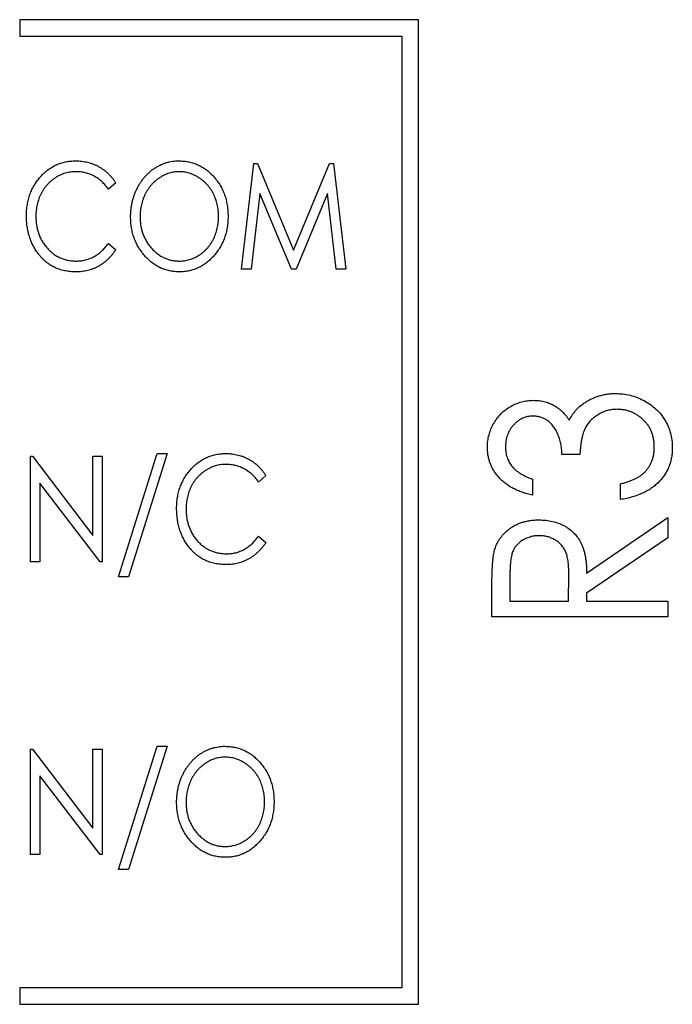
# Model space of a CAD drawing. Header units: millimetres. Extents: x 0 to 420, y 0 to 297.
# Tile 7 of 72: x 104.01 to 108.92, y 71.99 to 79.39. Entities that reach past the tile are written whole.
import ezdxf

# ---------------------------------------------------------------- set-up
doc = ezdxf.new("R2010")
doc.units = ezdxf.units.MM

msp = doc.modelspace()

# ---------------------------------------------------------------- linework, layer by layer
at = {"color": 7, "linetype": 'Continuous', "lineweight": 25}
for p, q in [((104.0064, 79.3883), (104.0064, 79.2633)), ((107.0064, 79.3883), (104.0064, 79.3883)), ((107.0064, 71.9883), (107.0064, 79.3883)), ((104.0064, 79.2633), (106.8814, 79.2633)), ((106.8814, 79.2633), (106.8814, 72.1133)), ((105.6753, 77.5133), (105.7666, 78.307)), ((105.7666, 78.307), (105.7955, 78.307)), ((105.7955, 78.307), (106.0671, 77.6557)), ((106.0671, 77.6557), (106.3376, 78.307)), ((106.3376, 78.307), (106.3674, 78.307)), ((106.3674, 78.307), (106.4589, 77.5133)), ((104.7289, 78.1614), (104.6741, 78.1137)), ((105.8127, 78.0831), (105.7472, 77.5133)), ((106.0502, 77.5133), (105.8127, 78.0831)), ((106.3215, 78.0831), (106.0849, 77.5133)), ((106.3872, 77.5133), (106.3215, 78.0831)), ((104.6741, 77.7066), (104.7289, 77.6594)), ((105.7472, 77.5133), (105.6753, 77.5133)), ((106.0849, 77.5133), (106.0502, 77.5133)), ((106.4589, 77.5133), (106.3872, 77.5133)), ((104.0878, 76.107), (104.1027, 76.107)), ((104.0878, 75.3133), (104.0878, 76.107)), ((104.1027, 76.107), (104.5559, 75.5125)), ((104.5559, 75.5125), (104.5559, 76.107)), ((104.5559, 76.107), (104.6271, 76.107)), ((104.6271, 76.107), (104.6271, 75.3133)), ((104.7493, 75.2013), (105.0399, 76.1274)), ((105.1156, 76.1274), (104.8249, 75.2013)), ((105.0399, 76.1274), (105.1156, 76.1274)), ((108.2199, 76.1208), (108.0842, 76.1208)), ((105.8585, 75.9614), (105.8036, 75.9137)), ((107.8638, 75.9342), (107.8638, 75.8155)), ((104.159, 75.906), (104.159, 75.3133)), ((104.6109, 75.3133), (104.159, 75.906)), ((108.5252, 75.7816), (108.5252, 75.9003)), ((108.2708, 75.2277), (108.8814, 75.6459)), ((108.8814, 75.6459), (108.8814, 75.4953)), ((105.8036, 75.5066), (105.8585, 75.4594)), ((108.8814, 75.4953), (108.2708, 75.0772)), ((104.159, 75.3133), (104.0878, 75.3133)), ((104.6271, 75.3133), (104.6109, 75.3133)), ((104.8249, 75.2013), (104.7493, 75.2013)), ((107.6942, 75.2237), (107.6942, 75.0183)), ((108.1351, 75.0183), (108.137, 75.2189)), ((107.5585, 74.8996), (107.5585, 75.1318)), ((108.2708, 75.0772), (108.2708, 75.0183)), ((107.6942, 75.0183), (108.1351, 75.0183)), ((108.2708, 75.0183), (108.8814, 75.0183)), ((108.8814, 75.0183), (108.8814, 74.8996)), ((108.8814, 74.8996), (107.5585, 74.8996)), ((104.7493, 73.0013), (105.0399, 73.9274)), ((105.1156, 73.9274), (104.8249, 73.0013)), ((105.0399, 73.9274), (105.1156, 73.9274)), ((104.0878, 73.1133), (104.0878, 73.907)), ((104.0878, 73.907), (104.1027, 73.907)), ((104.1027, 73.907), (104.5559, 73.3125)), ((104.5559, 73.3125), (104.5559, 73.907)), ((104.5559, 73.907), (104.6271, 73.907)), ((104.6271, 73.907), (104.6271, 73.1133)), ((104.6109, 73.1133), (104.159, 73.706)), ((104.159, 73.706), (104.159, 73.1133)), ((104.159, 73.1133), (104.0878, 73.1133)), ((104.6271, 73.1133), (104.6109, 73.1133)), ((104.8249, 73.0013), (104.7493, 73.0013)), ((104.0064, 72.1133), (104.0064, 71.9883)), ((106.8814, 72.1133), (104.0064, 72.1133)), ((104.0064, 71.9883), (107.0064, 71.9883))]:
    msp.add_line(p, q, dxfattribs=at)
for points, knots in [([(104.0573, 77.9148), (104.0575, 77.929), (104.0581, 77.9571), (104.0634, 77.9982), (104.0716, 78.0377), (104.083, 78.0754), (104.0981, 78.1114), (104.1164, 78.1456), (104.138, 78.1781), (104.1626, 78.2085), (104.1896, 78.2365), (104.2186, 78.2608), (104.2496, 78.2812), (104.2819, 78.2983), (104.3161, 78.3114), (104.3519, 78.3206), (104.3895, 78.3263), (104.4151, 78.327), (104.4281, 78.3274)], [0, 0, 0, 0, 0.069136, 0.135907, 0.200736, 0.264107, 0.326735, 0.389357, 0.451971, 0.515707, 0.578732, 0.639634, 0.699114, 0.757931, 0.81655, 0.875978, 0.937, 1, 1, 1, 1]), ([(104.4281, 78.3274), (104.436, 78.3273), (104.4516, 78.327), (104.4749, 78.3249), (104.4975, 78.3214), (104.5196, 78.3166), (104.5412, 78.3107), (104.562, 78.3029), (104.5823, 78.294), (104.602, 78.2839), (104.6209, 78.2724), (104.639, 78.2599), (104.6562, 78.2461), (104.6727, 78.2315), (104.688, 78.2155), (104.7026, 78.1986), (104.7163, 78.1805), (104.7247, 78.1678), (104.7289, 78.1614)], [0, 0, 0, 0, 0.065948, 0.1308, 0.194377, 0.257292, 0.319343, 0.381072, 0.442482, 0.504222, 0.56576, 0.627125, 0.688208, 0.749312, 0.810951, 0.872762, 0.935943, 1, 1, 1, 1]), ([(104.8408, 77.9066), (104.841, 77.9161), (104.8413, 77.9348), (104.8436, 77.9627), (104.8474, 77.9901), (104.8526, 78.017), (104.8595, 78.0433), (104.868, 78.0691), (104.8778, 78.0944), (104.8891, 78.119), (104.9017, 78.1427), (104.9154, 78.1653), (104.9304, 78.1863), (104.9463, 78.2062), (104.9635, 78.2246), (104.9817, 78.2419), (105.0011, 78.2578), (105.0215, 78.2722), (105.0424, 78.2852), (105.0641, 78.2964), (105.0861, 78.306), (105.1086, 78.3138), (105.1315, 78.3199), (105.1549, 78.3241), (105.1787, 78.327), (105.1947, 78.3272), (105.2027, 78.3274)], [0, 0, 0, 0, 0.045922, 0.091196, 0.135982, 0.180387, 0.22436, 0.268316, 0.312327, 0.356293, 0.400133, 0.442725, 0.484725, 0.525806, 0.566679, 0.607176, 0.647857, 0.688358, 0.728651, 0.767868, 0.806911, 0.845405, 0.883563, 0.922106, 0.96078, 1, 1, 1, 1]), ([(105.2027, 78.3274), (105.2156, 78.327), (105.241, 78.3263), (105.2783, 78.3207), (105.3139, 78.311), (105.3481, 78.298), (105.3805, 78.2807), (105.4114, 78.26), (105.4405, 78.2352), (105.4677, 78.2072), (105.4925, 78.1764), (105.5143, 78.1436), (105.5326, 78.109), (105.5477, 78.0727), (105.5593, 78.0346), (105.5674, 77.9947), (105.5727, 77.9532), (105.5733, 77.9248), (105.5735, 77.9105)], [0, 0, 0, 0, 0.062177, 0.122392, 0.181409, 0.239738, 0.298383, 0.357852, 0.418781, 0.482217, 0.546197, 0.609068, 0.671831, 0.734621, 0.798486, 0.863494, 0.930695, 1, 1, 1, 1]), ([(104.4282, 78.246), (104.4214, 78.2459), (104.4079, 78.2457), (104.3879, 78.2433), (104.3681, 78.2399), (104.3488, 78.2349), (104.33, 78.2284), (104.3113, 78.2209), (104.2932, 78.2116), (104.2756, 78.2011), (104.2587, 78.1894), (104.2426, 78.1767), (104.2274, 78.163), (104.2134, 78.1482), (104.2002, 78.1327), (104.188, 78.1161), (104.1772, 78.0984), (104.1669, 78.08), (104.1578, 78.0608), (104.1501, 78.0409), (104.1433, 78.0204), (104.138, 77.9993), (104.1337, 77.9777), (104.1306, 77.9554), (104.1289, 77.9326), (104.1286, 77.9171), (104.1285, 77.9093)], [0, 0, 0, 0, 0.040539, 0.08067, 0.120535, 0.160075, 0.199516, 0.239549, 0.280038, 0.320917, 0.3621, 0.402886, 0.443451, 0.483751, 0.524405, 0.56518, 0.606553, 0.648491, 0.690831, 0.733332, 0.775976, 0.819431, 0.863323, 0.907733, 0.953449, 1, 1, 1, 1]), ([(104.6741, 78.1137), (104.6664, 78.124), (104.6515, 78.1444), (104.6255, 78.1713), (104.5972, 78.194), (104.5668, 78.2129), (104.5345, 78.2277), (104.5004, 78.2382), (104.4648, 78.2449), (104.4406, 78.2456), (104.4282, 78.246)], [0, 0, 0, 0, 0.132496, 0.260052, 0.384077, 0.506319, 0.628358, 0.749712, 0.873001, 1, 1, 1, 1]), ([(105.2058, 78.246), (105.1993, 78.2459), (105.1866, 78.2457), (105.1676, 78.2433), (105.1488, 78.2398), (105.1303, 78.235), (105.1121, 78.2283), (105.0941, 78.2205), (105.0764, 78.2112), (105.059, 78.2006), (105.0422, 78.1889), (105.0263, 78.176), (105.0113, 78.1622), (104.9973, 78.1473), (104.9842, 78.1316), (104.9721, 78.1148), (104.961, 78.097), (104.9508, 78.0783), (104.9418, 78.0588), (104.9338, 78.0388), (104.9272, 78.0181), (104.9215, 77.997), (104.9172, 77.9752), (104.9142, 77.953), (104.9125, 77.9302), (104.9122, 77.9148), (104.9121, 77.907)], [0, 0, 0, 0, 0.038646, 0.076895, 0.114898, 0.153535, 0.192208, 0.231525, 0.271503, 0.312618, 0.353885, 0.394964, 0.43585, 0.476721, 0.517756, 0.559133, 0.601294, 0.644145, 0.68713, 0.730403, 0.774013, 0.817914, 0.862175, 0.907275, 0.953058, 1, 1, 1, 1]), ([(105.5023, 77.9106), (105.5022, 77.9183), (105.5019, 77.9335), (105.5002, 77.9561), (105.4971, 77.9781), (105.4928, 77.9996), (105.4875, 78.0205), (105.4807, 78.0407), (105.4729, 78.0605), (105.4639, 78.0797), (105.4537, 78.0981), (105.4426, 78.1156), (105.4305, 78.1323), (105.4172, 78.1478), (105.4032, 78.1625), (105.3881, 78.1762), (105.3719, 78.1889), (105.3549, 78.2006), (105.3373, 78.2113), (105.3193, 78.2205), (105.301, 78.2283), (105.2825, 78.2349), (105.2637, 78.2398), (105.2446, 78.2433), (105.2253, 78.2457), (105.2123, 78.2459), (105.2058, 78.246)], [0, 0, 0, 0, 0.046351, 0.091861, 0.136373, 0.180366, 0.223612, 0.266355, 0.308959, 0.351699, 0.394032, 0.435695, 0.476855, 0.517892, 0.558572, 0.599519, 0.640941, 0.682512, 0.723941, 0.764528, 0.804471, 0.843785, 0.88277, 0.921754, 0.960676, 1, 1, 1, 1]), ([(104.1446, 77.6317), (104.1375, 77.6416), (104.1235, 77.6613), (104.106, 77.6933), (104.0907, 77.7264), (104.0785, 77.7612), (104.069, 77.7975), (104.0621, 77.8352), (104.0581, 77.8745), (104.0576, 77.9012), (104.0573, 77.9148)], [0, 0, 0, 0, 0.120712, 0.240916, 0.361543, 0.483506, 0.607367, 0.734431, 0.86487, 1, 1, 1, 1]), ([(104.1285, 77.9093), (104.1287, 77.8976), (104.1291, 77.8746), (104.1335, 77.8409), (104.1399, 77.8087), (104.1497, 77.778), (104.1617, 77.7486), (104.1766, 77.7207), (104.1943, 77.6945), (104.2144, 77.6699), (104.2366, 77.6476), (104.2602, 77.6279), (104.2855, 77.6114), (104.3121, 77.5979), (104.3402, 77.5872), (104.3697, 77.5799), (104.4006, 77.575), (104.4216, 77.5746), (104.4324, 77.5743)], [0, 0, 0, 0, 0.06956, 0.136432, 0.201329, 0.264602, 0.327221, 0.38928, 0.451831, 0.514861, 0.577361, 0.638135, 0.697197, 0.75614, 0.81497, 0.87501, 0.936399, 1, 1, 1, 1]), ([(105.2083, 77.4929), (105.1957, 77.4933), (105.1707, 77.494), (105.1342, 77.4999), (105.0991, 77.5092), (105.0655, 77.5226), (105.0333, 77.5397), (105.0028, 77.5606), (104.974, 77.5855), (104.9468, 77.6136), (104.9221, 77.6444), (104.9003, 77.6771), (104.882, 77.7116), (104.8667, 77.7475), (104.8551, 77.7851), (104.847, 77.8242), (104.8416, 77.8649), (104.8411, 77.8926), (104.8408, 77.9066)], [0, 0, 0, 0, 0.061547, 0.121417, 0.179996, 0.238315, 0.297126, 0.356943, 0.418489, 0.482417, 0.547075, 0.610613, 0.673814, 0.736892, 0.800447, 0.865133, 0.931509, 1, 1, 1, 1]), ([(104.9121, 77.907), (104.9123, 77.8955), (104.9127, 77.873), (104.917, 77.84), (104.9236, 77.8083), (104.933, 77.7779), (104.9453, 77.7489), (104.9601, 77.7212), (104.9778, 77.695), (104.9978, 77.6705), (105.0197, 77.6481), (105.0429, 77.6283), (105.0673, 77.6116), (105.0929, 77.5981), (105.1194, 77.5872), (105.1473, 77.5799), (105.1761, 77.575), (105.1958, 77.5746), (105.2058, 77.5743)], [0, 0, 0, 0, 0.069644, 0.136865, 0.202081, 0.266184, 0.329858, 0.393143, 0.45677, 0.521585, 0.58561, 0.646875, 0.706483, 0.764859, 0.822538, 0.880611, 0.939356, 1, 1, 1, 1]), ([(105.2058, 77.5743), (105.2124, 77.5744), (105.2257, 77.5746), (105.2455, 77.5768), (105.2649, 77.5803), (105.2839, 77.5853), (105.3025, 77.5915), (105.3209, 77.5989), (105.3387, 77.6081), (105.3562, 77.6183), (105.3729, 77.6299), (105.3888, 77.6426), (105.4037, 77.6562), (105.4176, 77.6709), (105.4307, 77.6865), (105.4428, 77.7032), (105.4538, 77.721), (105.4639, 77.7396), (105.4729, 77.7591), (105.4807, 77.7792), (105.4875, 77.7998), (105.4928, 77.821), (105.4971, 77.8426), (105.5002, 77.8648), (105.5019, 77.8875), (105.5022, 77.9029), (105.5023, 77.9106)], [0, 0, 0, 0, 0.040115, 0.07979, 0.119238, 0.15837, 0.197615, 0.237148, 0.277138, 0.317796, 0.358752, 0.399056, 0.439598, 0.479891, 0.520553, 0.561799, 0.603389, 0.646106, 0.689245, 0.732265, 0.775436, 0.819119, 0.863241, 0.907884, 0.953523, 1, 1, 1, 1]), ([(105.5735, 77.9105), (105.5733, 77.8962), (105.5728, 77.8681), (105.5674, 77.8268), (105.5593, 77.7871), (105.5476, 77.7491), (105.5327, 77.7127), (105.5142, 77.6781), (105.4927, 77.645), (105.4678, 77.6141), (105.4408, 77.5859), (105.412, 77.561), (105.3818, 77.5398), (105.3498, 77.5228), (105.3166, 77.5092), (105.2817, 77.5), (105.2455, 77.4939), (105.2208, 77.4933), (105.2083, 77.4929)], [0, 0, 0, 0, 0.069354, 0.13659, 0.201875, 0.266013, 0.329552, 0.392826, 0.456498, 0.521199, 0.585157, 0.646357, 0.705963, 0.764176, 0.82197, 0.880157, 0.939118, 1, 1, 1, 1]), ([(104.4324, 77.5743), (104.4442, 77.5747), (104.4674, 77.5755), (104.5016, 77.5819), (104.5343, 77.5923), (104.5655, 77.6068), (104.5951, 77.6257), (104.6232, 77.6486), (104.65, 77.6756), (104.6659, 77.6961), (104.6741, 77.7066)], [0, 0, 0, 0, 0.123377, 0.243514, 0.3623, 0.481687, 0.603129, 0.728942, 0.860758, 1, 1, 1, 1]), ([(104.429, 77.4929), (104.4216, 77.493), (104.4069, 77.4931), (104.3853, 77.495), (104.3642, 77.4976), (104.3438, 77.5015), (104.3238, 77.5061), (104.3045, 77.5123), (104.2858, 77.5192), (104.2677, 77.5274), (104.2502, 77.5366), (104.2333, 77.547), (104.2169, 77.5584), (104.2011, 77.5709), (104.186, 77.5844), (104.1715, 77.5991), (104.1576, 77.6149), (104.149, 77.6261), (104.1446, 77.6317)], [0, 0, 0, 0, 0.067636, 0.133538, 0.197821, 0.261197, 0.323286, 0.384544, 0.445371, 0.505251, 0.565315, 0.625372, 0.686071, 0.746946, 0.808517, 0.871018, 0.934675, 1, 1, 1, 1]), ([(104.7289, 77.6594), (104.7246, 77.6529), (104.716, 77.64), (104.7018, 77.6219), (104.687, 77.6048), (104.6713, 77.5889), (104.655, 77.5738), (104.6376, 77.5602), (104.6196, 77.5476), (104.6009, 77.5361), (104.5814, 77.5259), (104.5612, 77.5172), (104.5405, 77.5097), (104.5193, 77.5034), (104.4975, 77.4987), (104.4752, 77.4954), (104.4523, 77.4932), (104.4368, 77.493), (104.429, 77.4929)], [0, 0, 0, 0, 0.065076, 0.12957, 0.192445, 0.254543, 0.316388, 0.377965, 0.439115, 0.500422, 0.561916, 0.62289, 0.684199, 0.745669, 0.807869, 0.870655, 0.93478, 1, 1, 1, 1]), ([(107.5246, 76.1751), (107.5251, 76.1909), (107.5261, 76.2221), (107.5355, 76.268), (107.5505, 76.3122), (107.5711, 76.3544), (107.5966, 76.3935), (107.6268, 76.4283), (107.6613, 76.4582), (107.6995, 76.483), (107.74, 76.5027), (107.7819, 76.5173), (107.8248, 76.5261), (107.8537, 76.5272), (107.8683, 76.5278)], [0, 0, 0, 0, 0.086456, 0.171453, 0.255924, 0.342215, 0.428, 0.511503, 0.594322, 0.677688, 0.760728, 0.841215, 0.920317, 1, 1, 1, 1]), ([(107.8683, 76.5278), (107.8823, 76.5274), (107.9096, 76.5265), (107.9495, 76.5194), (107.9872, 76.5077), (108.0227, 76.4912), (108.0559, 76.47), (108.0867, 76.4441), (108.1154, 76.4136), (108.132, 76.3905), (108.1404, 76.3786)], [0, 0, 0, 0, 0.1293426, 0.2529602, 0.37368, 0.4936115, 0.6137766, 0.7373618, 0.8651457, 1, 1, 1, 1]), ([(108.2533, 76.5077), (108.2621, 76.5134), (108.2795, 76.5248), (108.3071, 76.5389), (108.3354, 76.5513), (108.3645, 76.5613), (108.3943, 76.569), (108.425, 76.5746), (108.4564, 76.5782), (108.4777, 76.5785), (108.4884, 76.5787)], [0, 0, 0, 0, 0.125645, 0.250219, 0.373057, 0.496776, 0.619766, 0.744041, 0.871298, 1, 1, 1, 1]), ([(108.4884, 76.5787), (108.5069, 76.578), (108.5437, 76.5766), (108.5984, 76.5666), (108.6515, 76.5494), (108.7027, 76.5262), (108.7504, 76.4974), (108.793, 76.4632), (108.8299, 76.4239), (108.8606, 76.3801), (108.8853, 76.3325), (108.9023, 76.2816), (108.9135, 76.2281), (108.9147, 76.1914), (108.9153, 76.1727)], [0, 0, 0, 0, 0.084559, 0.16828, 0.253076, 0.339097, 0.424625, 0.507051, 0.588469, 0.669915, 0.751185, 0.832274, 0.914635, 1, 1, 1, 1]), ([(108.1404, 76.3786), (108.1473, 76.3913), (108.1609, 76.4165), (108.1872, 76.4508), (108.2179, 76.4818), (108.2414, 76.499), (108.2533, 76.5077)], [0, 0, 0, 0, 0.248614, 0.496301, 0.744953, 1, 1, 1, 1]), ([(108.4998, 76.46), (108.4875, 76.4595), (108.463, 76.4586), (108.427, 76.4512), (108.3922, 76.4392), (108.3592, 76.4224), (108.3287, 76.402), (108.3015, 76.3781), (108.2788, 76.3504), (108.2631, 76.3247), (108.2526, 76.3019), (108.2454, 76.2825), (108.2395, 76.2609), (108.2339, 76.2372), (108.2292, 76.2112), (108.2253, 76.183), (108.222, 76.1526), (108.2207, 76.1316), (108.2199, 76.1208)], [0, 0, 0, 0, 0.074548, 0.148231, 0.221858, 0.296774, 0.371587, 0.443989, 0.515462, 0.587515, 0.62583, 0.667486, 0.712551, 0.761492, 0.814818, 0.872645, 0.933995, 1, 1, 1, 1]), ([(108.7796, 76.1748), (108.7794, 76.1853), (108.779, 76.2059), (108.7747, 76.2358), (108.7687, 76.2643), (108.7591, 76.2909), (108.7476, 76.3164), (108.7329, 76.3399), (108.7157, 76.3619), (108.6962, 76.3821), (108.6749, 76.4002), (108.6526, 76.4162), (108.6294, 76.4299), (108.6051, 76.4406), (108.5801, 76.4496), (108.5541, 76.4557), (108.5272, 76.4591), (108.509, 76.4597), (108.4998, 76.46)], [0, 0, 0, 0, 0.070712, 0.137799, 0.202903, 0.265803, 0.32796, 0.390074, 0.451829, 0.515232, 0.578404, 0.63969, 0.699562, 0.758818, 0.817964, 0.877727, 0.938185, 1, 1, 1, 1]), ([(107.8677, 76.4091), (107.8608, 76.4089), (107.8471, 76.4085), (107.8271, 76.4052), (107.8076, 76.4001), (107.7889, 76.3931), (107.7709, 76.3836), (107.7537, 76.3722), (107.7372, 76.3586), (107.7217, 76.3432), (107.7071, 76.3265), (107.6948, 76.3081), (107.6839, 76.2888), (107.6753, 76.2685), (107.6686, 76.247), (107.6639, 76.2245), (107.6609, 76.2008), (107.6605, 76.1846), (107.6602, 76.1764)], [0, 0, 0, 0, 0.0596436, 0.1184007, 0.1752663, 0.2332742, 0.2909999, 0.3505163, 0.4118234, 0.4750043, 0.5394464, 0.6032016, 0.6661003, 0.7300747, 0.7940809, 0.8604314, 0.9289141, 1, 1, 1, 1]), ([(108.0842, 76.1208), (108.084, 76.1347), (108.0834, 76.162), (108.0769, 76.2018), (108.0676, 76.2399), (108.0538, 76.2754), (108.0374, 76.3078), (108.0187, 76.336), (107.9975, 76.3592), (107.9741, 76.3778), (107.9492, 76.3918), (107.923, 76.4017), (107.8958, 76.4082), (107.8771, 76.4088), (107.8677, 76.4091)], [0, 0, 0, 0, 0.103645, 0.203727, 0.300339, 0.396365, 0.487505, 0.571098, 0.648114, 0.721345, 0.792514, 0.860982, 0.92994, 1, 1, 1, 1]), ([(107.8638, 75.8155), (107.8505, 75.8185), (107.8246, 75.8243), (107.7872, 75.8358), (107.7522, 75.8493), (107.7195, 75.8647), (107.6891, 75.8819), (107.6612, 75.9014), (107.6353, 75.9225), (107.6124, 75.946), (107.5915, 75.9705), (107.5739, 75.9966), (107.5586, 76.0235), (107.5461, 76.0516), (107.5365, 76.081), (107.5296, 76.1114), (107.5252, 76.1429), (107.5248, 76.1643), (107.5246, 76.1751)], [0, 0, 0, 0, 0.075853, 0.147868, 0.217452, 0.284321, 0.348849, 0.411732, 0.473558, 0.534406, 0.594092, 0.652466, 0.709493, 0.76651, 0.823422, 0.880918, 0.939959, 1, 1, 1, 1]), ([(107.6602, 76.1764), (107.6608, 76.1632), (107.6618, 76.1373), (107.6709, 76.1001), (107.6853, 76.0655), (107.7024, 76.0392), (107.7193, 76.0199), (107.7339, 76.0058), (107.7507, 75.9925), (107.7693, 75.9796), (107.7902, 75.9675), (107.8127, 75.9554), (107.8374, 75.9443), (107.8548, 75.9376), (107.8638, 75.9342)], [0, 0, 0, 0, 0.116287, 0.227482, 0.335612, 0.445279, 0.502098, 0.561547, 0.623541, 0.690685, 0.761166, 0.836024, 0.915448, 1, 1, 1, 1]), ([(108.9153, 76.1727), (108.915, 76.1601), (108.9143, 76.1355), (108.9099, 76.0992), (108.9018, 76.0647), (108.891, 76.0317), (108.8771, 76.0001), (108.8602, 75.9701), (108.8398, 75.9419), (108.8164, 75.9154), (108.7902, 75.8906), (108.7608, 75.8683), (108.7286, 75.8481), (108.6936, 75.8301), (108.6556, 75.8145), (108.6149, 75.801), (108.5711, 75.7898), (108.5408, 75.7844), (108.5252, 75.7815)], [0, 0, 0, 0, 0.061907, 0.121607, 0.17972, 0.236607, 0.292775, 0.349341, 0.406153, 0.464175, 0.52334, 0.583626, 0.645864, 0.710541, 0.77752, 0.848181, 0.921921, 1, 1, 1, 1]), ([(108.7081, 75.988), (108.7138, 75.9942), (108.725, 76.0066), (108.7396, 76.027), (108.7523, 76.0484), (108.7619, 76.0715), (108.7701, 76.0954), (108.7755, 76.1207), (108.7791, 76.1473), (108.7795, 76.1655), (108.7796, 76.1748)], [0, 0, 0, 0, 0.1234733, 0.2445491, 0.3654114, 0.4862393, 0.6086763, 0.734243, 0.8643888, 1, 1, 1, 1]), ([(105.1868, 75.7148), (105.1871, 75.729), (105.1876, 75.7571), (105.1929, 75.7982), (105.2011, 75.8377), (105.2125, 75.8754), (105.2276, 75.9114), (105.2459, 75.9456), (105.2676, 75.9781), (105.2922, 76.0085), (105.3191, 76.0365), (105.3482, 76.0608), (105.3791, 76.0812), (105.4115, 76.0983), (105.4456, 76.1114), (105.4815, 76.1206), (105.519, 76.1263), (105.5446, 76.127), (105.5576, 76.1274)], [0, 0, 0, 0, 0.069136, 0.135907, 0.200736, 0.264107, 0.326735, 0.389357, 0.451971, 0.515707, 0.578732, 0.639634, 0.699114, 0.757931, 0.81655, 0.875978, 0.937, 1, 1, 1, 1]), ([(105.5576, 76.1274), (105.5655, 76.1273), (105.5812, 76.127), (105.6044, 76.1249), (105.6271, 76.1214), (105.6492, 76.1166), (105.6708, 76.1107), (105.6916, 76.1029), (105.7118, 76.094), (105.7315, 76.0839), (105.7504, 76.0724), (105.7686, 76.0599), (105.7858, 76.0461), (105.8023, 76.0315), (105.8176, 76.0155), (105.8322, 75.9986), (105.8459, 75.9805), (105.8542, 75.9678), (105.8585, 75.9614)], [0, 0, 0, 0, 0.065948, 0.1308, 0.194377, 0.257292, 0.319343, 0.381072, 0.442482, 0.504222, 0.56576, 0.627125, 0.688208, 0.749312, 0.810951, 0.872762, 0.935943, 1, 1, 1, 1]), ([(105.5578, 76.046), (105.551, 76.0459), (105.5375, 76.0457), (105.5174, 76.0433), (105.4977, 76.0399), (105.4784, 76.0349), (105.4595, 76.0284), (105.4409, 76.0209), (105.4228, 76.0116), (105.4051, 76.0011), (105.3882, 75.9894), (105.3721, 75.9767), (105.357, 75.963), (105.343, 75.9482), (105.3297, 75.9327), (105.3176, 75.9161), (105.3067, 75.8984), (105.2965, 75.88), (105.2874, 75.8608), (105.2797, 75.8409), (105.2729, 75.8204), (105.2676, 75.7993), (105.2632, 75.7777), (105.2602, 75.7554), (105.2585, 75.7326), (105.2582, 75.7171), (105.2581, 75.7093)], [0, 0, 0, 0, 0.040539, 0.08067, 0.120535, 0.160075, 0.199516, 0.239549, 0.280038, 0.320917, 0.3621, 0.402886, 0.443451, 0.483751, 0.524405, 0.56518, 0.606553, 0.648491, 0.690831, 0.733332, 0.775976, 0.819431, 0.863323, 0.907733, 0.953449, 1, 1, 1, 1]), ([(105.8036, 75.9137), (105.796, 75.924), (105.781, 75.9444), (105.7551, 75.9713), (105.7267, 75.994), (105.6964, 76.0129), (105.664, 76.0277), (105.63, 76.0382), (105.5944, 76.0449), (105.5701, 76.0456), (105.5578, 76.046)], [0, 0, 0, 0, 0.132496, 0.260052, 0.384077, 0.506319, 0.628358, 0.749712, 0.873001, 1, 1, 1, 1]), ([(108.5252, 75.9003), (108.5354, 75.9028), (108.5552, 75.9077), (108.5835, 75.9169), (108.6099, 75.9262), (108.6338, 75.9369), (108.6556, 75.9483), (108.6754, 75.9605), (108.6929, 75.9736), (108.7031, 75.9833), (108.7081, 75.988)], [0, 0, 0, 0, 0.153426, 0.298362, 0.434353, 0.561495, 0.681024, 0.793506, 0.900397, 1, 1, 1, 1]), ([(105.2741, 75.4317), (105.2671, 75.4416), (105.253, 75.4613), (105.2356, 75.4933), (105.2203, 75.5264), (105.2081, 75.5612), (105.1985, 75.5975), (105.1917, 75.6352), (105.1877, 75.6745), (105.1871, 75.7012), (105.1868, 75.7148)], [0, 0, 0, 0, 0.120712, 0.240916, 0.361543, 0.483506, 0.607367, 0.734431, 0.86487, 1, 1, 1, 1]), ([(105.2581, 75.7093), (105.2583, 75.6976), (105.2587, 75.6746), (105.2631, 75.6409), (105.2695, 75.6087), (105.2793, 75.578), (105.2913, 75.5486), (105.3061, 75.5207), (105.3239, 75.4945), (105.344, 75.4699), (105.3661, 75.4476), (105.3898, 75.4279), (105.415, 75.4114), (105.4416, 75.3979), (105.4697, 75.3872), (105.4993, 75.3799), (105.5301, 75.375), (105.5512, 75.3746), (105.5619, 75.3743)], [0, 0, 0, 0, 0.06956, 0.136432, 0.201329, 0.264602, 0.327221, 0.38928, 0.451831, 0.514861, 0.577361, 0.638135, 0.697197, 0.75614, 0.81497, 0.87501, 0.936399, 1, 1, 1, 1]), ([(107.5765, 75.3952), (107.5789, 75.4036), (107.5837, 75.4204), (107.5937, 75.4445), (107.6053, 75.4676), (107.6188, 75.4895), (107.6345, 75.5099), (107.6522, 75.5291), (107.6716, 75.5472), (107.693, 75.564), (107.7157, 75.5795), (107.7401, 75.5927), (107.7658, 75.6038), (107.7925, 75.6133), (107.8208, 75.6199), (107.8501, 75.6255), (107.8808, 75.6282), (107.9017, 75.6287), (107.9123, 75.6289)], [0, 0, 0, 0, 0.0595866, 0.1185173, 0.1770036, 0.2349335, 0.2931268, 0.3517207, 0.4115694, 0.4734986, 0.5357264, 0.5985413, 0.661402, 0.7255267, 0.7910009, 0.8580717, 0.9279721, 1, 1, 1, 1]), ([(107.9123, 75.6289), (107.9299, 75.6283), (107.9641, 75.6272), (108.014, 75.6189), (108.0605, 75.6048), (108.1034, 75.5853), (108.1424, 75.5606), (108.1766, 75.5309), (108.2053, 75.496), (108.2253, 75.4634), (108.2381, 75.4346), (108.247, 75.411), (108.2539, 75.3852), (108.2601, 75.3575), (108.2648, 75.3279), (108.2682, 75.2962), (108.2703, 75.2626), (108.2706, 75.2395), (108.2708, 75.2277)], [0, 0, 0, 0, 0.086018, 0.167401, 0.245905, 0.322772, 0.397482, 0.470279, 0.543222, 0.617388, 0.656215, 0.697182, 0.740638, 0.786608, 0.835566, 0.887231, 0.942152, 1, 1, 1, 1]), ([(105.5619, 75.3743), (105.5737, 75.3747), (105.597, 75.3755), (105.6312, 75.3819), (105.6639, 75.3923), (105.6951, 75.4068), (105.7247, 75.4257), (105.7528, 75.4486), (105.7796, 75.4756), (105.7955, 75.4961), (105.8036, 75.5066)], [0, 0, 0, 0, 0.123377, 0.243514, 0.3623, 0.481687, 0.603129, 0.728942, 0.860758, 1, 1, 1, 1]), ([(107.912, 75.5102), (107.9014, 75.5099), (107.8803, 75.5093), (107.8498, 75.5028), (107.8204, 75.4932), (107.7934, 75.4789), (107.7685, 75.4624), (107.7474, 75.4425), (107.7298, 75.4203), (107.7185, 75.3993), (107.7115, 75.3806), (107.7068, 75.3645), (107.7028, 75.3463), (107.6998, 75.3259), (107.6971, 75.3033), (107.6953, 75.2787), (107.6942, 75.2519), (107.6942, 75.2333), (107.6942, 75.2237)], [0, 0, 0, 0, 0.077145, 0.152413, 0.226288, 0.30063, 0.373614, 0.443084, 0.510743, 0.578509, 0.614865, 0.655683, 0.700373, 0.750388, 0.805316, 0.865171, 0.930042, 1, 1, 1, 1]), ([(108.137, 75.2189), (108.137, 75.2283), (108.137, 75.2465), (108.1355, 75.2728), (108.1338, 75.2973), (108.1311, 75.3199), (108.1278, 75.3405), (108.1235, 75.3593), (108.1186, 75.3761), (108.1108, 75.396), (108.0987, 75.4181), (108.081, 75.4422), (108.0587, 75.4624), (108.0335, 75.4797), (108.0056, 75.4933), (107.9758, 75.5032), (107.9444, 75.5092), (107.9229, 75.5099), (107.912, 75.5102)], [0, 0, 0, 0, 0.066584, 0.129474, 0.187428, 0.241186, 0.290855, 0.335958, 0.377891, 0.415683, 0.487068, 0.55704, 0.627266, 0.699568, 0.773729, 0.847221, 0.922616, 1, 1, 1, 1]), ([(105.5586, 75.2929), (105.5512, 75.293), (105.5365, 75.2931), (105.5149, 75.295), (105.4938, 75.2976), (105.4733, 75.3015), (105.4533, 75.3061), (105.4341, 75.3123), (105.4153, 75.3192), (105.3973, 75.3274), (105.3798, 75.3366), (105.3629, 75.347), (105.3465, 75.3584), (105.3307, 75.3709), (105.3156, 75.3844), (105.3011, 75.3991), (105.2872, 75.4149), (105.2785, 75.4261), (105.2741, 75.4317)], [0, 0, 0, 0, 0.067636, 0.133538, 0.197821, 0.261197, 0.323286, 0.384544, 0.445371, 0.505251, 0.565315, 0.625372, 0.686071, 0.746946, 0.808517, 0.871018, 0.934675, 1, 1, 1, 1]), ([(105.8585, 75.4594), (105.8542, 75.4529), (105.8455, 75.44), (105.8314, 75.4219), (105.8166, 75.4048), (105.8009, 75.3889), (105.7846, 75.3738), (105.7672, 75.3602), (105.7492, 75.3476), (105.7304, 75.3361), (105.7109, 75.3259), (105.6908, 75.3172), (105.6701, 75.3097), (105.6489, 75.3034), (105.6271, 75.2987), (105.6047, 75.2954), (105.5819, 75.2932), (105.5664, 75.293), (105.5586, 75.2929)], [0, 0, 0, 0, 0.065076, 0.12957, 0.192445, 0.254543, 0.316388, 0.377965, 0.439115, 0.500422, 0.561916, 0.62289, 0.684199, 0.745669, 0.807869, 0.870655, 0.93478, 1, 1, 1, 1]), ([(107.5585, 75.1318), (107.5585, 75.1473), (107.5586, 75.1771), (107.5593, 75.2197), (107.5611, 75.2585), (107.5626, 75.2934), (107.5655, 75.3244), (107.5681, 75.3515), (107.5718, 75.3747), (107.575, 75.3887), (107.5765, 75.3952)], [0, 0, 0, 0, 0.176319, 0.337635, 0.484021, 0.616443, 0.73408, 0.836856, 0.925133, 1, 1, 1, 1]), ([(105.1868, 73.5066), (105.187, 73.5161), (105.1873, 73.5348), (105.1896, 73.5627), (105.1934, 73.5901), (105.1986, 73.617), (105.2055, 73.6433), (105.214, 73.6691), (105.2238, 73.6944), (105.2351, 73.719), (105.2477, 73.7427), (105.2614, 73.7653), (105.2764, 73.7863), (105.2923, 73.8062), (105.3095, 73.8246), (105.3277, 73.8419), (105.3471, 73.8578), (105.3675, 73.8722), (105.3884, 73.8852), (105.4101, 73.8964), (105.4321, 73.906), (105.4546, 73.9138), (105.4775, 73.9199), (105.5009, 73.9241), (105.5247, 73.927), (105.5407, 73.9272), (105.5487, 73.9274)], [0, 0, 0, 0, 0.045922, 0.091196, 0.135982, 0.180387, 0.22436, 0.268316, 0.312327, 0.356293, 0.400133, 0.442725, 0.484725, 0.525806, 0.566679, 0.607176, 0.647857, 0.688358, 0.728651, 0.767868, 0.806911, 0.845405, 0.883563, 0.922106, 0.96078, 1, 1, 1, 1]), ([(105.5487, 73.9274), (105.5616, 73.927), (105.587, 73.9263), (105.6243, 73.9207), (105.6599, 73.911), (105.6941, 73.898), (105.7265, 73.8807), (105.7574, 73.86), (105.7864, 73.8352), (105.8137, 73.8072), (105.8385, 73.7764), (105.8603, 73.7436), (105.8786, 73.709), (105.8937, 73.6727), (105.9052, 73.6346), (105.9134, 73.5947), (105.9187, 73.5532), (105.9193, 73.5248), (105.9195, 73.5105)], [0, 0, 0, 0, 0.062177, 0.122392, 0.181409, 0.239738, 0.298383, 0.357852, 0.418781, 0.482217, 0.546197, 0.609068, 0.671831, 0.734621, 0.798486, 0.863494, 0.930695, 1, 1, 1, 1]), ([(105.5518, 73.846), (105.5453, 73.8459), (105.5326, 73.8457), (105.5136, 73.8433), (105.4948, 73.8398), (105.4763, 73.835), (105.4581, 73.8283), (105.4401, 73.8205), (105.4224, 73.8112), (105.405, 73.8006), (105.3882, 73.7889), (105.3723, 73.776), (105.3573, 73.7622), (105.3433, 73.7473), (105.3302, 73.7316), (105.3181, 73.7148), (105.307, 73.697), (105.2968, 73.6783), (105.2878, 73.6588), (105.2798, 73.6388), (105.2732, 73.6181), (105.2675, 73.597), (105.2632, 73.5752), (105.2602, 73.553), (105.2585, 73.5302), (105.2582, 73.5148), (105.2581, 73.507)], [0, 0, 0, 0, 0.038646, 0.076895, 0.114898, 0.153535, 0.192208, 0.231525, 0.271503, 0.312618, 0.353885, 0.394964, 0.43585, 0.476721, 0.517756, 0.559133, 0.601294, 0.644145, 0.68713, 0.730403, 0.774013, 0.817914, 0.862175, 0.907275, 0.953058, 1, 1, 1, 1]), ([(105.8483, 73.5106), (105.8482, 73.5183), (105.8479, 73.5335), (105.8461, 73.5561), (105.8431, 73.5781), (105.8388, 73.5996), (105.8335, 73.6205), (105.8267, 73.6407), (105.8189, 73.6605), (105.8099, 73.6797), (105.7997, 73.6981), (105.7886, 73.7156), (105.7765, 73.7323), (105.7632, 73.7478), (105.7492, 73.7625), (105.7341, 73.7762), (105.7179, 73.7889), (105.7009, 73.8006), (105.6833, 73.8113), (105.6653, 73.8205), (105.647, 73.8283), (105.6285, 73.8349), (105.6097, 73.8398), (105.5906, 73.8433), (105.5713, 73.8457), (105.5583, 73.8459), (105.5518, 73.846)], [0, 0, 0, 0, 0.046351, 0.091861, 0.136373, 0.180366, 0.223612, 0.266355, 0.308959, 0.351699, 0.394032, 0.435695, 0.476855, 0.517892, 0.558572, 0.599519, 0.640941, 0.682512, 0.723941, 0.764528, 0.804471, 0.843785, 0.88277, 0.921754, 0.960676, 1, 1, 1, 1]), ([(105.5543, 73.0929), (105.5417, 73.0933), (105.5167, 73.094), (105.4802, 73.0999), (105.4451, 73.1092), (105.4115, 73.1226), (105.3793, 73.1397), (105.3488, 73.1606), (105.32, 73.1855), (105.2928, 73.2136), (105.2681, 73.2444), (105.2463, 73.2771), (105.228, 73.3116), (105.2127, 73.3475), (105.2011, 73.3851), (105.193, 73.4242), (105.1876, 73.4649), (105.1871, 73.4926), (105.1868, 73.5066)], [0, 0, 0, 0, 0.0615468, 0.1214175, 0.1799957, 0.2383155, 0.2971256, 0.3569433, 0.418489, 0.4824175, 0.5470753, 0.6106128, 0.6738136, 0.7368922, 0.8004471, 0.8651333, 0.9315092, 1, 1, 1, 1]), ([(105.2581, 73.507), (105.2583, 73.4955), (105.2587, 73.473), (105.263, 73.44), (105.2696, 73.4083), (105.279, 73.3779), (105.2913, 73.3489), (105.3061, 73.3212), (105.3238, 73.295), (105.3438, 73.2705), (105.3657, 73.2481), (105.3889, 73.2283), (105.4133, 73.2116), (105.4389, 73.1981), (105.4654, 73.1872), (105.4933, 73.1799), (105.5221, 73.175), (105.5418, 73.1746), (105.5518, 73.1743)], [0, 0, 0, 0, 0.069644, 0.136865, 0.202081, 0.266184, 0.329858, 0.393143, 0.45677, 0.521585, 0.58561, 0.646875, 0.706483, 0.764859, 0.822538, 0.880611, 0.939356, 1, 1, 1, 1]), ([(105.5518, 73.1743), (105.5584, 73.1744), (105.5717, 73.1746), (105.5915, 73.1768), (105.6109, 73.1803), (105.6299, 73.1853), (105.6485, 73.1915), (105.6669, 73.1989), (105.6847, 73.2081), (105.7022, 73.2183), (105.7189, 73.2299), (105.7348, 73.2426), (105.7497, 73.2562), (105.7636, 73.2709), (105.7767, 73.2865), (105.7888, 73.3032), (105.7997, 73.321), (105.8099, 73.3396), (105.8189, 73.3591), (105.8267, 73.3792), (105.8335, 73.3998), (105.8388, 73.421), (105.8431, 73.4426), (105.8461, 73.4648), (105.8479, 73.4875), (105.8482, 73.5029), (105.8483, 73.5106)], [0, 0, 0, 0, 0.040115, 0.07979, 0.119238, 0.15837, 0.197615, 0.237148, 0.277138, 0.317796, 0.358752, 0.399056, 0.439598, 0.479891, 0.520553, 0.561799, 0.603389, 0.646106, 0.689245, 0.732265, 0.775436, 0.819119, 0.863241, 0.907884, 0.953523, 1, 1, 1, 1]), ([(105.9195, 73.5105), (105.9193, 73.4962), (105.9187, 73.4681), (105.9134, 73.4268), (105.9053, 73.3871), (105.8936, 73.3491), (105.8786, 73.3127), (105.8602, 73.2781), (105.8387, 73.245), (105.8138, 73.2141), (105.7868, 73.1859), (105.758, 73.161), (105.7278, 73.1398), (105.6958, 73.1228), (105.6626, 73.1092), (105.6277, 73.1), (105.5915, 73.0939), (105.5668, 73.0933), (105.5543, 73.0929)], [0, 0, 0, 0, 0.0693536, 0.1365903, 0.201875, 0.2660134, 0.3295523, 0.3928264, 0.4564979, 0.5211989, 0.5851569, 0.6463571, 0.7059632, 0.7641755, 0.8219701, 0.8801567, 0.9391179, 1, 1, 1, 1])]:
    msp.add_open_spline(points, degree=3, knots=knots, dxfattribs=at)

doc.saveas('drawing.dxf')
